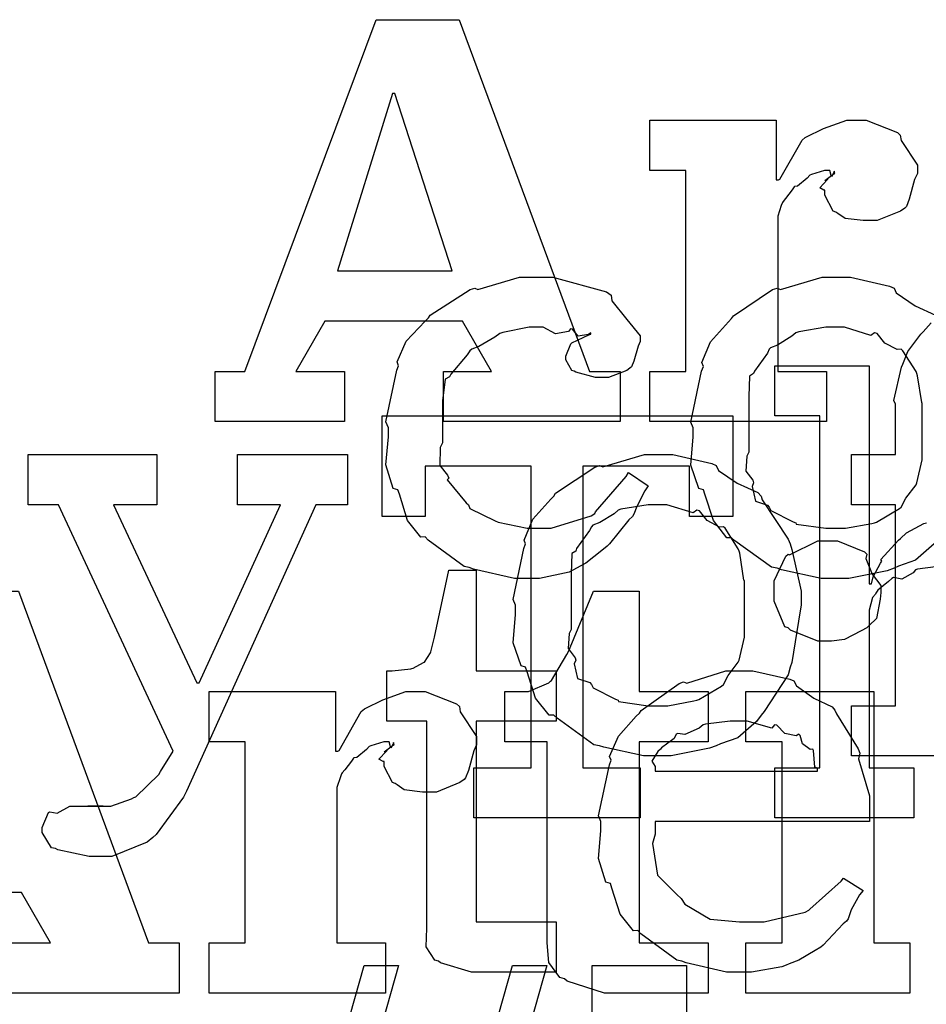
# Model space of a CAD drawing. Extents: x 0 to 8.5, y 0 to 11.
# Tile 55 of 256: x 1.406 to 1.656, y 5.364 to 5.636. Entities that reach past the tile are written whole.
import ezdxf

# ---------------------------------------------------------------- set-up
doc = ezdxf.new("R2010")
doc.units = 0
doc.layers.get('0').update_dxf_attribs({"linetype": 'CONTINUOUS'})

msp = doc.modelspace()

# ---------------------------------------------------------------- linework, layer by layer
at = {"color": 0}
for points in [[(1.45969, 5.53907), (1.46793, 5.53907), (1.50418, 5.63629), (1.52718, 5.63629), (1.56321, 5.53907), (1.57167, 5.53907), (1.57167, 5.52518), (1.52285, 5.52518), (1.52285, 5.53907), (1.53608, 5.53907), (1.52806, 5.55296), (1.49007, 5.55296), (1.48204, 5.53907), (1.4955, 5.53907), (1.4955, 5.52518), (1.45969, 5.52518), (1.45969, 5.53907)], [(1.49354, 5.56685), (1.52522, 5.56685), (1.50939, 5.61589), (1.50874, 5.61589), (1.49354, 5.56685)], [(1.57992, 5.53907), (1.5899, 5.53907), (1.5899, 5.59462), (1.57992, 5.59462), (1.57992, 5.60851), (1.61486, 5.60851), (1.61486, 5.59201), (1.6155, 5.59201), (1.61589, 5.59224), (1.62201, 5.60297), (1.62289, 5.60374), (1.6231, 5.60379), (1.62793, 5.60618), (1.63439, 5.60851), (1.63656, 5.60851), (1.63971, 5.60851), (1.64839, 5.60508), (1.64914, 5.60439), (1.64942, 5.60292), (1.65392, 5.59608), (1.65392, 5.59375), (1.65315, 5.59207), (1.65169, 5.58669), (1.65087, 5.58469), (1.65044, 5.58421), (1.64925, 5.58333), (1.64279, 5.58074), (1.64068, 5.58074), (1.63894, 5.58074), (1.6339, 5.58132), (1.63189, 5.58274), (1.63135, 5.58311), (1.63064, 5.58339), (1.62831, 5.58778), (1.62831, 5.58919), (1.62804, 5.58914), (1.6269, 5.58979), (1.62901, 5.59201), (1.62918, 5.59224), (1.62896, 5.59212), (1.62836, 5.59185), (1.63092, 5.59375), (1.63113, 5.59375), (1.63092, 5.5944), (1.63081, 5.59403), (1.63015, 5.59289), (1.62972, 5.59462), (1.62961, 5.59462), (1.62825, 5.59462), (1.62463, 5.59353), (1.62418, 5.59332), (1.62343, 5.5925), (1.62076, 5.59028), (1.61996, 5.59022), (1.61985, 5.59006), (1.61931, 5.58925), (1.61746, 5.58686), (1.61675, 5.58604), (1.6166, 5.58572), (1.61626, 5.5849), (1.61529, 5.58197), (1.61529, 5.58094), (1.61529, 5.53907), (1.62875, 5.53907), (1.62875, 5.52518), (1.57992, 5.52518), (1.57992, 5.53907)], [(1.54665, 5.48182), (1.54249, 5.48182), (1.53114, 5.48438), (1.52994, 5.48486), (1.52854, 5.48514), (1.51861, 5.49246), (1.51779, 5.49333), (1.5166, 5.49328), (1.51286, 5.49789), (1.51064, 5.5051), (1.51019, 5.50635), (1.50896, 5.50672), (1.50694, 5.51324), (1.5076, 5.52094), (1.5076, 5.52349), (1.50694, 5.52512), (1.50993, 5.53939), (1.51042, 5.54064), (1.50999, 5.54167), (1.51253, 5.54747), (1.51774, 5.553), (1.51867, 5.55388), (1.51915, 5.55458), (1.53022, 5.56168), (1.53147, 5.56212), (1.53239, 5.56174), (1.54389, 5.56515), (1.54775, 5.56515), (1.55311, 5.56515), (1.56793, 5.56104), (1.56922, 5.56017), (1.56939, 5.5586), (1.57351, 5.55339), (1.57726, 5.54889), (1.57726, 5.54736), (1.57671, 5.54606), (1.57553, 5.54189), (1.57482, 5.54036), (1.57443, 5.53999), (1.57351, 5.53933), (1.56847, 5.53738), (1.56685, 5.53738), (1.56489, 5.53738), (1.55946, 5.53885), (1.55903, 5.53911), (1.55832, 5.53928), (1.55664, 5.54226), (1.55664, 5.54324), (1.55664, 5.54324), (1.55806, 5.54671), (1.55838, 5.54693), (1.55838, 5.54693), (1.56304, 5.54921), (1.56358, 5.54932), (1.56358, 5.54975), (1.56299, 5.54926), (1.56006, 5.54883), (1.55849, 5.55078), (1.55794, 5.55083), (1.5574, 5.55013), (1.55382, 5.54949), (1.5504, 5.55126), (1.54926, 5.55126), (1.54656, 5.55126), (1.53922, 5.54986), (1.53842, 5.54953), (1.53706, 5.5485), (1.53261, 5.54596), (1.53065, 5.54519), (1.53017, 5.54476), (1.52935, 5.54368), (1.52485, 5.53831), (1.52453, 5.5376), (1.52328, 5.53694), (1.52257, 5.53093), (1.52257, 5.52892), (1.52257, 5.51937), (1.52197, 5.51801), (1.52186, 5.51303), (1.52399, 5.51036), (1.52431, 5.5096), (1.52388, 5.50911), (1.52914, 5.50276), (1.52974, 5.50222), (1.53011, 5.50119), (1.53717, 5.49778), (1.53797, 5.49744), (1.53797, 5.4974), (1.54596, 5.49571), (1.54861, 5.49571), (1.55263, 5.49571), (1.56369, 5.49918), (1.56467, 5.49983), (1.56489, 5.50022), (1.5734, 5.50999), (1.574, 5.51112), (1.57943, 5.50743), (1.57856, 5.50608), (1.57628, 5.50168), (1.57547, 5.49957), (1.57508, 5.49897), (1.57411, 5.49804), (1.56879, 5.49143), (1.56814, 5.49072), (1.56668, 5.48958), (1.56222, 5.48606), (1.55968, 5.48465), (1.55881, 5.48421), (1.55761, 5.48361), (1.54938, 5.48182), (1.54665, 5.48182)], [(1.6314, 5.49571), (1.63406, 5.49571), (1.64128, 5.49701), (1.64204, 5.49724), (1.64258, 5.4974), (1.64893, 5.50114), (1.64942, 5.50157), (1.64942, 5.50157), (1.65076, 5.50407), (1.65354, 5.50771), (1.65375, 5.50831), (1.65375, 5.50831), (1.65528, 5.51465), (1.65528, 5.51676), (1.65528, 5.53022), (1.65511, 5.53043), (1.65397, 5.53787), (1.65375, 5.53847), (1.65354, 5.53907), (1.6499, 5.54476), (1.64942, 5.54519), (1.64833, 5.54508), (1.64492, 5.54688), (1.64279, 5.54953), (1.64204, 5.54975), (1.64106, 5.54899), (1.63379, 5.55126), (1.6314, 5.55126), (1.62864, 5.55126), (1.6211, 5.55003), (1.62033, 5.54975), (1.61919, 5.54878), (1.61524, 5.54633), (1.61333, 5.54563), (1.61296, 5.54519), (1.61242, 5.54411), (1.60883, 5.53911), (1.60861, 5.53847), (1.60753, 5.53776), (1.60732, 5.53212), (1.60732, 5.53022), (1.60732, 5.51676), (1.60672, 5.51568), (1.6065, 5.5115), (1.6084, 5.50896), (1.60861, 5.50831), (1.60818, 5.50726), (1.6091, 5.50319), (1.61247, 5.50211), (1.61296, 5.50157), (1.61339, 5.50065), (1.61957, 5.4975), (1.62033, 5.49724), (1.62039, 5.49685), (1.62864, 5.49571), (1.6314, 5.49571)], [(1.53125, 5.42953), (1.5471, 5.42953), (1.5471, 5.51286), (1.51779, 5.51286), (1.51779, 5.49897), (1.50586, 5.49897), (1.50586, 5.52675), (1.60286, 5.52675), (1.60286, 5.49897), (1.59093, 5.49897), (1.59093, 5.51286), (1.56142, 5.51286), (1.56142, 5.42953), (1.57726, 5.42953), (1.57726, 5.41564), (1.53125, 5.41564), (1.53125, 5.42953)], [(1.4279, 5.405), (1.42481, 5.405), (1.41618, 5.40685), (1.41553, 5.40717), (1.41439, 5.40733), (1.41183, 5.41162), (1.41183, 5.41303), (1.41183, 5.41303), (1.41362, 5.4171), (1.41401, 5.41737), (1.41401, 5.41737), (1.41601, 5.41699), (1.41954, 5.41889), (1.42074, 5.41889), (1.42074, 5.41889), (1.42513, 5.41889), (1.4266, 5.41889), (1.4266, 5.41889), (1.42876, 5.41889), (1.42876, 5.41889), (1.42839, 5.41889), (1.42751, 5.41889), (1.42725, 5.41889), (1.42654, 5.41889), (1.42492, 5.41889), (1.42443, 5.41889), (1.42551, 5.41889), (1.42796, 5.41889), (1.42876, 5.41889), (1.43088, 5.41889), (1.43653, 5.4209), (1.43722, 5.42128), (1.43772, 5.42144), (1.44407, 5.42763), (1.44461, 5.42844), (1.44808, 5.43408), (1.41639, 5.50222), (1.40793, 5.50222), (1.40793, 5.51611), (1.44353, 5.51611), (1.44353, 5.50222), (1.43158, 5.50222), (1.45458, 5.45296), (1.45524, 5.45296), (1.47781, 5.50222), (1.46588, 5.50222), (1.46588, 5.51611), (1.49625, 5.51611), (1.49625, 5.50222), (1.48757, 5.50222), (1.45176, 5.42301), (1.45096, 5.42139), (1.44342, 5.41108), (1.44243, 5.41021), (1.44086, 5.4089), (1.4311, 5.405), (1.4279, 5.405)], [(1.58225, 5.43278), (1.57818, 5.43278), (1.56717, 5.43517), (1.56597, 5.4356), (1.56446, 5.43587), (1.55425, 5.44319), (1.55339, 5.44407), (1.55208, 5.44407), (1.54833, 5.44879), (1.54601, 5.45606), (1.54557, 5.45731), (1.54432, 5.45768), (1.5421, 5.46408), (1.54275, 5.4719), (1.54275, 5.47444), (1.5421, 5.47601), (1.54508, 5.49013), (1.54557, 5.49138), (1.54514, 5.49246), (1.54758, 5.49821), (1.55251, 5.50375), (1.55339, 5.50461), (1.55387, 5.50537), (1.56472, 5.51264), (1.56597, 5.51307), (1.56694, 5.51269), (1.5784, 5.51611), (1.58225, 5.51611), (1.58626, 5.51611), (1.59706, 5.51361), (1.59831, 5.51307), (1.5989, 5.51172), (1.60411, 5.50819), (1.60981, 5.50558), (1.61068, 5.50461), (1.611, 5.50353), (1.61822, 5.49268), (1.61871, 5.49138), (1.61919, 5.48986), (1.62175, 5.47831), (1.62175, 5.47444), (1.62147, 5.47288), (1.61919, 5.45861), (1.61871, 5.45731), (1.61822, 5.45518), (1.61154, 5.44504), (1.61068, 5.44407), (1.60938, 5.44233), (1.60428, 5.43782), (1.5995, 5.43614), (1.59831, 5.4356), (1.5964, 5.4349), (1.58578, 5.43278), (1.58225, 5.43278)], [(1.58225, 5.44667), (1.5849, 5.44667), (1.59213, 5.44797), (1.59289, 5.44819), (1.59343, 5.44835), (1.59978, 5.4521), (1.60026, 5.45253), (1.60026, 5.45253), (1.60161, 5.45503), (1.60439, 5.45865), (1.6046, 5.45925), (1.6046, 5.45925), (1.60612, 5.4656), (1.60612, 5.46772), (1.60612, 5.48118), (1.60596, 5.48139), (1.60482, 5.48882), (1.6046, 5.48942), (1.60439, 5.49001), (1.60075, 5.49571), (1.60026, 5.49615), (1.59918, 5.49604), (1.59576, 5.49783), (1.59364, 5.50049), (1.59289, 5.50071), (1.5919, 5.49994), (1.58464, 5.50222), (1.58225, 5.50222), (1.57949, 5.50222), (1.57194, 5.50097), (1.57118, 5.50071), (1.57004, 5.49972), (1.56608, 5.49729), (1.56418, 5.49658), (1.56381, 5.49615), (1.56326, 5.49507), (1.55968, 5.49007), (1.55946, 5.48942), (1.55838, 5.48872), (1.55817, 5.48307), (1.55817, 5.48118), (1.55817, 5.46772), (1.55757, 5.46664), (1.55735, 5.46246), (1.55925, 5.4599), (1.55946, 5.45925), (1.55903, 5.45822), (1.55994, 5.45415), (1.56332, 5.45307), (1.56381, 5.45253), (1.56424, 5.45161), (1.57042, 5.44846), (1.57118, 5.44819), (1.57124, 5.44781), (1.57949, 5.44667), (1.58225, 5.44667)], [(1.62907, 5.46446), (1.62636, 5.46446), (1.61887, 5.46756), (1.61822, 5.46815), (1.61724, 5.46847), (1.61431, 5.47558), (1.61431, 5.47792), (1.61431, 5.47879), (1.61431, 5.48122), (1.61757, 5.48796), (1.61822, 5.48856), (1.61854, 5.48833), (1.62642, 5.49224), (1.62907, 5.49224), (1.63178, 5.49224), (1.63926, 5.48921), (1.63992, 5.48856), (1.63965, 5.48736), (1.64139, 5.48301), (1.64382, 5.47987), (1.64382, 5.47879), (1.64382, 5.47792), (1.64367, 5.47613), (1.64258, 5.47076), (1.64057, 5.46881), (1.63992, 5.46815), (1.6384, 5.46733), (1.63374, 5.46496), (1.63021, 5.46446), (1.62907, 5.46446)], [(1.53364, 5.37299), (1.5306, 5.37299), (1.52203, 5.37554), (1.52149, 5.37603), (1.52046, 5.37631), (1.51807, 5.37999), (1.51824, 5.38519), (1.51824, 5.38688), (1.51824, 5.44243), (1.50717, 5.44243), (1.50717, 5.45632), (1.50868, 5.45632), (1.50868, 5.45632), (1.51378, 5.45687), (1.51411, 5.45697), (1.51443, 5.45703), (1.51736, 5.45856), (1.51758, 5.45871), (1.51758, 5.45871), (1.51921, 5.46126), (1.51932, 5.46153), (1.51932, 5.46153), (1.52029, 5.46528), (1.5204, 5.46565), (1.52431, 5.4841), (1.5319, 5.4841), (1.5319, 5.45632), (1.55404, 5.45632), (1.55404, 5.44243), (1.5319, 5.44243), (1.5319, 5.38688), (1.55404, 5.38688), (1.55404, 5.37299), (1.55306, 5.37299), (1.55083, 5.37299), (1.55013, 5.37299), (1.54889, 5.37299), (1.54606, 5.37299), (1.54514, 5.37299), (1.54372, 5.37299), (1.54053, 5.37299), (1.5395, 5.37299), (1.53803, 5.37299), (1.53472, 5.37299), (1.53364, 5.37299)], [(1.33778, 5.38113), (1.34603, 5.38113), (1.38227, 5.47835), (1.40528, 5.47835), (1.44129, 5.38113), (1.44976, 5.38113), (1.44976, 5.36724), (1.40093, 5.36724), (1.40093, 5.38113), (1.41417, 5.38113), (1.40614, 5.39501), (1.36816, 5.39501), (1.36013, 5.38113), (1.37359, 5.38113), (1.37359, 5.36724), (1.33778, 5.36724), (1.33778, 5.38113)], [(1.57107, 5.36724), (1.56739, 5.36724), (1.55707, 5.3705), (1.55632, 5.37115), (1.55501, 5.37153), (1.55197, 5.37565), (1.55154, 5.38108), (1.55154, 5.38286), (1.55154, 5.43668), (1.53982, 5.43668), (1.53982, 5.45057), (1.54438, 5.45057), (1.54639, 5.45057), (1.55197, 5.45296), (1.5524, 5.4534), (1.55268, 5.45367), (1.55697, 5.46078), (1.5574, 5.46164), (1.56435, 5.47835), (1.57693, 5.47835), (1.57693, 5.45057), (1.59603, 5.45057), (1.59603, 5.43668), (1.57693, 5.43668), (1.57693, 5.38113), (1.59603, 5.38113), (1.59603, 5.36724), (1.59364, 5.36724), (1.58826, 5.36724), (1.58649, 5.36724), (1.58262, 5.36724), (1.57394, 5.36724), (1.57107, 5.36724)], [(1.60525, 5.37299), (1.60112, 5.37299), (1.58996, 5.37554), (1.58876, 5.37603), (1.58735, 5.37631), (1.57742, 5.38363), (1.57661, 5.3845), (1.57542, 5.38444), (1.57167, 5.38906), (1.56944, 5.39626), (1.56901, 5.39751), (1.56776, 5.39789), (1.56575, 5.4044), (1.5664, 5.41211), (1.5664, 5.41465), (1.56575, 5.41624), (1.56874, 5.43033), (1.56922, 5.43158), (1.56879, 5.43261), (1.57124, 5.43826), (1.57617, 5.44374), (1.57704, 5.44461), (1.57753, 5.44536), (1.588, 5.45281), (1.58919, 5.45329), (1.59017, 5.4529), (1.60097, 5.45632), (1.6046, 5.45632), (1.6084, 5.45632), (1.61865, 5.454), (1.61979, 5.4535), (1.62044, 5.45215), (1.62528, 5.44874), (1.63032, 5.44635), (1.63108, 5.44547), (1.63157, 5.44439), (1.63758, 5.43474), (1.63803, 5.43354), (1.63764, 5.43197), (1.64063, 5.42176), (1.64063, 5.41835), (1.64063, 5.41465), (1.58138, 5.41465), (1.58138, 5.41118), (1.58068, 5.40858), (1.58203, 5.39979), (1.58735, 5.39447), (1.58854, 5.39339), (1.58957, 5.39176), (1.59657, 5.38769), (1.60471, 5.38688), (1.60742, 5.38688), (1.61154, 5.38688), (1.62289, 5.3896), (1.62392, 5.39014), (1.62414, 5.39046), (1.63286, 5.39817), (1.63346, 5.39903), (1.63889, 5.39556), (1.63792, 5.39437), (1.63564, 5.39019), (1.63476, 5.38775), (1.63433, 5.3871), (1.63336, 5.38639), (1.62788, 5.38049), (1.62717, 5.37993), (1.62565, 5.37901), (1.6211, 5.37631), (1.61849, 5.37528), (1.61763, 5.37494), (1.61643, 5.37446), (1.60801, 5.37299), (1.60525, 5.37299)], [(1.45801, 5.38113), (1.46799, 5.38113), (1.46799, 5.43668), (1.45801, 5.43668), (1.45801, 5.45057), (1.49294, 5.45057), (1.49294, 5.43408), (1.4936, 5.43408), (1.49397, 5.43431), (1.50011, 5.44504), (1.50097, 5.44581), (1.50119, 5.44586), (1.50603, 5.44824), (1.51247, 5.45057), (1.51465, 5.45057), (1.51779, 5.45057), (1.52647, 5.44715), (1.52724, 5.44646), (1.5275, 5.44499), (1.53201, 5.43815), (1.53201, 5.43582), (1.53125, 5.43414), (1.52979, 5.42876), (1.52897, 5.42676), (1.52854, 5.42626), (1.52735, 5.4254), (1.52089, 5.42279), (1.51878, 5.42279), (1.51704, 5.42279), (1.51199, 5.42339), (1.50999, 5.42481), (1.50944, 5.42518), (1.50874, 5.42546), (1.5064, 5.42985), (1.5064, 5.43126), (1.50613, 5.43121), (1.50499, 5.43186), (1.50711, 5.43408), (1.50726, 5.43431), (1.50706, 5.43419), (1.50646, 5.43392), (1.509, 5.43582), (1.50922, 5.43582), (1.509, 5.43647), (1.5089, 5.43608), (1.50825, 5.43494), (1.50782, 5.43668), (1.50771, 5.43668), (1.50635, 5.43668), (1.50271, 5.4356), (1.50228, 5.43539), (1.50151, 5.43457), (1.49886, 5.43235), (1.49804, 5.43229), (1.49794, 5.43213), (1.4974, 5.43132), (1.49556, 5.42893), (1.49485, 5.42811), (1.49468, 5.42779), (1.49436, 5.42697), (1.49338, 5.42404), (1.49338, 5.42301), (1.49338, 5.38113), (1.50683, 5.38113), (1.50683, 5.36724), (1.45801, 5.36724), (1.45801, 5.38113)], [(1.6065, 5.38113), (1.61649, 5.38113), (1.61649, 5.43668), (1.6065, 5.43668), (1.6065, 5.45057), (1.64187, 5.45057), (1.64187, 5.38113), (1.65186, 5.38113), (1.65186, 5.36724), (1.6065, 5.36724), (1.6065, 5.38113)], [(1.58138, 5.42854), (1.62631, 5.42854), (1.62631, 5.42942), (1.62554, 5.42969), (1.62522, 5.43425), (1.625, 5.43463), (1.62429, 5.43457), (1.62213, 5.43608), (1.62153, 5.43847), (1.6211, 5.43875), (1.62039, 5.43837), (1.61724, 5.43901), (1.61501, 5.44125), (1.61436, 5.44135), (1.61367, 5.44049), (1.60682, 5.44243), (1.6046, 5.44243), (1.60211, 5.44243), (1.59532, 5.44157), (1.59463, 5.44135), (1.59353, 5.44049), (1.58957, 5.43869), (1.58768, 5.43901), (1.58724, 5.43875), (1.58669, 5.43761), (1.58311, 5.43506), (1.5829, 5.43463), (1.58214, 5.43403), (1.58046, 5.43137), (1.58138, 5.4299), (1.58138, 5.42942), (1.58138, 5.42854)]]:
    msp.add_lwpolyline(points, close=True, dxfattribs=at)
for points in [[(1.65853, 5.49138), (1.65343, 5.48687), (1.64865, 5.48519), (1.64746, 5.48465), (1.64556, 5.48394), (1.63493, 5.48182), (1.6314, 5.48182), (1.6314, 5.48182), (1.62733, 5.48182), (1.61632, 5.48421), (1.61513, 5.48465), (1.61361, 5.48492), (1.6034, 5.49224), (1.60254, 5.49311), (1.60124, 5.49311), (1.5975, 5.49783), (1.59517, 5.5051), (1.59472, 5.50635), (1.59347, 5.50672), (1.59125, 5.51313), (1.5919, 5.52094), (1.5919, 5.52349), (1.59125, 5.52507), (1.59424, 5.53917), (1.59472, 5.54042), (1.59429, 5.5415), (1.59674, 5.54725), (1.60167, 5.55279), (1.60254, 5.55365), (1.60303, 5.55442), (1.61387, 5.56168), (1.61513, 5.56212), (1.6161, 5.56174), (1.62756, 5.56515), (1.6314, 5.56515), (1.63542, 5.56515), (1.64621, 5.56267), (1.64746, 5.56212), (1.64806, 5.56076), (1.65326, 5.55724), (1.65896, 5.55464)], [(1.6774, 5.43278), (1.63574, 5.43278), (1.63574, 5.44667), (1.63574, 5.44667), (1.64789, 5.44667), (1.64789, 5.50222), (1.63574, 5.50222), (1.63574, 5.51611), (1.64789, 5.51611), (1.64789, 5.53), (1.6474, 5.53103), (1.64953, 5.54025), (1.64985, 5.54107), (1.64985, 5.54107), (1.65132, 5.54454), (1.65489, 5.54937), (1.65549, 5.54997), (1.65549, 5.54997), (1.65771, 5.55246)], [(1.6589, 5.48508), (1.65397, 5.48438), (1.65338, 5.48421), (1.65272, 5.48335), (1.64958, 5.48167), (1.64735, 5.4821), (1.64686, 5.48182), (1.64589, 5.48101), (1.64296, 5.47857), (1.64247, 5.47775), (1.64231, 5.47749), (1.6415, 5.47657), (1.64057, 5.47304), (1.64057, 5.47185), (1.64057, 5.42953), (1.65294, 5.42953), (1.65294, 5.41564), (1.61453, 5.41564), (1.61453, 5.42953), (1.61453, 5.42953), (1.6269, 5.42953), (1.6269, 5.52675), (1.61453, 5.52675), (1.61453, 5.54064), (1.64057, 5.54064), (1.64057, 5.48031), (1.64122, 5.48031), (1.64122, 5.48031), (1.64171, 5.48226), (1.64372, 5.48606), (1.64404, 5.4866), (1.64378, 5.48708), (1.64871, 5.49246), (1.64925, 5.49289), (1.64925, 5.49289), (1.65093, 5.49442), (1.65571, 5.49701), (1.65642, 5.49724)]]:
    msp.add_lwpolyline(points, dxfattribs=at)
at = {"color": 152}
for points in [[(1.50088, 5.37489), (1.51042, 5.37489), (1.46724, 5.22211), (1.45768, 5.22211), (1.50088, 5.37489)], [(1.54189, 5.37489), (1.55143, 5.37489), (1.50825, 5.22211), (1.49869, 5.22211), (1.54189, 5.37489)], [(1.56401, 5.26378), (1.57639, 5.26378), (1.57639, 5.361), (1.56401, 5.361), (1.56401, 5.37489), (1.59006, 5.37489), (1.59006, 5.26378), (1.60243, 5.26378), (1.60243, 5.24989), (1.56401, 5.24989), (1.56401, 5.26378)]]:
    msp.add_lwpolyline(points, close=True, dxfattribs=at)

doc.saveas('drawing.dxf')
